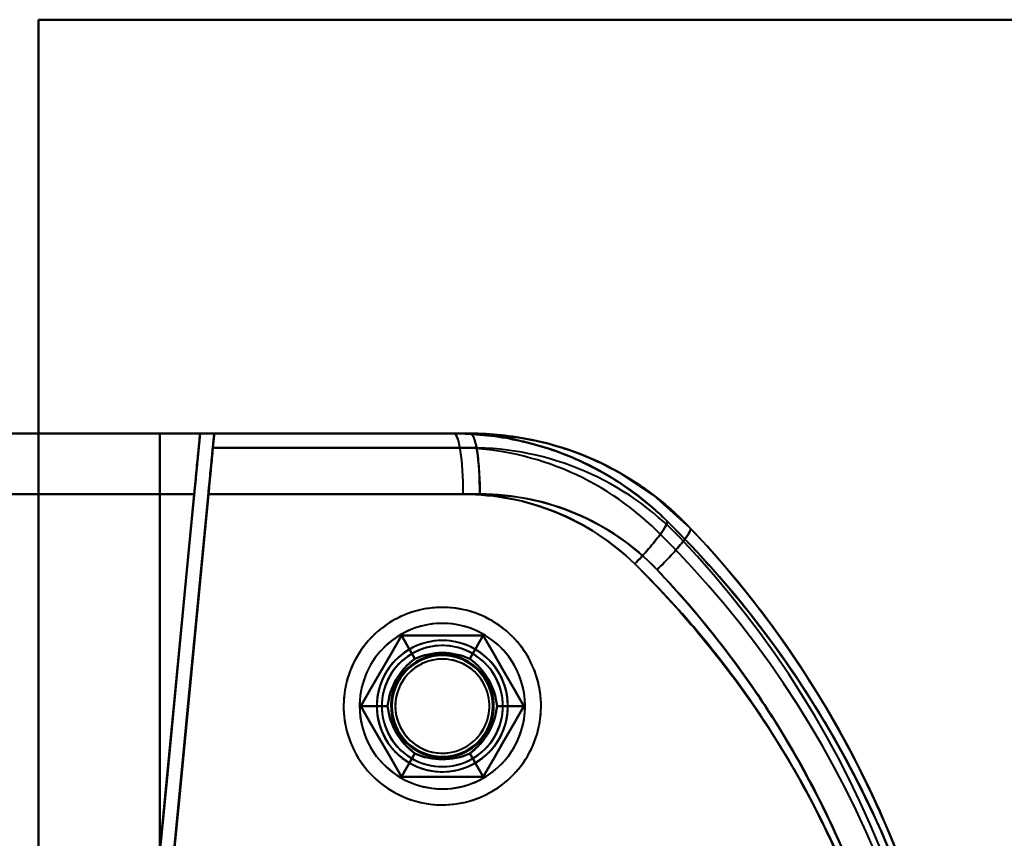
# Model space of a CAD drawing. Header units: millimetres. Extents: x -1321 to 1388, y -120 to 1267.
# Tile 33 of 88: x -411 to -362, y 310 to 351. Entities that reach past the tile are written whole.
import ezdxf

# ---------------------------------------------------------------- set-up
doc = ezdxf.new("R2010")
doc.units = ezdxf.units.MM
doc.layers.add('G-IMPT', color=8, linetype='Continuous', lineweight=40)

# ---------------------------------------------------------------- blocks, each defined once
blk = doc.blocks.new('NEXA 1500 CALQUES_dwg-769064-Droite')
at = {"layer": 'G-IMPT'}
for p, q in [((-434.805, 330.372), (-402, 330.372)), ((-434.805, 330.372), (-402, 330.372)), ((-402, 330.372), (-434.805, 330.372)), ((-402, 330.372), (-434.805, 330.372)), ((-388.605, 330.372), (-401.302, 330.372)), ((-388.605, 330.372), (-401.302, 330.372)), ((-401.302, 330.372), (-388.605, 330.372)), ((-401.297, 330.372), (-389.419, 330.372)), ((-401.297, 330.372), (-389.419, 330.372)), ((-389.419, 330.372), (-401.297, 330.372)), ((-434.721, 327.372), (-402.288, 327.372)), ((-434.721, 327.372), (-402.288, 327.372)), ((-402.288, 327.372), (-434.721, 327.372)), ((-402.288, 327.372), (-434.721, 327.372)), ((-388.143, 327.372), (-401.589, 327.372)), ((-401.589, 327.372), (-388.143, 327.372)), ((-388.963, 327.372), (-401.585, 327.372)), ((-401.585, 327.372), (-388.963, 327.372))]:
    blk.add_line(p, q, dxfattribs=at)
at = {"layer": 'G-IMPT', "flags": 128}
for points in [[(-350, 350.872), (-365, 350.872), (-380, 350.872), (-395, 350.872), (-410, 350.872)], [(-410, 350.872), (-410, 320.872), (-410, 290.872), (-410, 260.872), (-410, 230.872)], [(-410, 230.872), (-410, 260.872), (-410, 290.872), (-410, 320.872), (-410, 350.872)], [(-410, 350.872), (-395, 350.872), (-380, 350.872), (-365, 350.872), (-350, 350.872)], [(-350, 350.872), (-365, 350.872), (-380, 350.872), (-395, 350.872), (-410, 350.872)], [(-410, 350.872), (-395, 350.872), (-380, 350.872), (-365, 350.872), (-350, 350.872)], [(-410, 350.872), (-410, 320.872), (-410, 290.872), (-410, 260.872), (-410, 230.872)], [(-410, 230.872), (-410, 260.872), (-410, 290.872), (-410, 320.872), (-410, 350.872)], [(-410, 350.872), (-410, 320.872), (-410, 290.872), (-410, 260.872), (-410, 230.872)], [(-410, 230.872), (-410, 260.872), (-410, 290.872), (-410, 320.872), (-410, 350.872)], [(-350, 350.872), (-365, 350.872), (-380, 350.872), (-395, 350.872), (-410, 350.872)], [(-410, 350.872), (-395, 350.872), (-380, 350.872), (-365, 350.872), (-350, 350.872)], [(-410, 230.872), (-410, 260.872), (-410, 290.872), (-410, 320.872), (-410, 350.872)], [(-410, 350.872), (-395, 350.872), (-380, 350.872), (-365, 350.872), (-350, 350.872)], [(-350, 350.872), (-365, 350.872), (-380, 350.872), (-395, 350.872), (-410, 350.872)], [(-410, 350.872), (-410, 320.872), (-410, 290.872), (-410, 260.872), (-410, 230.872)], [(-434.805, 330.372), (-420.183, 330.372), (-405.601, 330.372), (-402, 330.372)], [(-402, 330.372), (-416.569, 330.372), (-431.182, 330.372), (-434.805, 330.372)], [(-410, 330.372), (-415.746, 330.372), (-421.492, 330.372), (-427.238, 330.372), (-432.985, 330.372)], [(-432.985, 330.372), (-427.238, 330.372), (-421.492, 330.372), (-415.746, 330.372), (-410, 330.372)], [(-432.985, 330.372), (-427.238, 330.372), (-421.492, 330.372), (-415.746, 330.372), (-410, 330.372)], [(-410, 330.372), (-415.746, 330.372), (-421.492, 330.372), (-427.238, 330.372), (-432.985, 330.372)], [(-410, 251.372), (-410, 271.122), (-410, 290.872), (-410, 310.622), (-410, 330.372)], [(-404, 330.372), (-405.5, 330.372), (-407, 330.372), (-408.5, 330.372), (-410, 330.372)], [(-410, 330.372), (-410, 310.622), (-410, 290.872), (-410, 271.122), (-410, 251.372)], [(-410, 330.372), (-408.5, 330.372), (-407, 330.372), (-405.5, 330.372), (-404, 330.372)], [(-410, 251.372), (-410, 271.122), (-410, 290.872), (-410, 310.622), (-410, 330.372)], [(-410, 330.372), (-410, 310.622), (-410, 290.872), (-410, 271.122), (-410, 251.372)], [(-410, 330.372), (-408.5, 330.372), (-407, 330.372), (-405.5, 330.372), (-404, 330.372)], [(-404, 330.372), (-405.5, 330.372), (-407, 330.372), (-408.5, 330.372), (-410, 330.372)], [(-402, 330.372), (-402.551, 324.634), (-403.101, 318.895), (-403.652, 313.156), (-404.203, 307.417)], [(-404.203, 307.417), (-403.652, 313.156), (-403.101, 318.895), (-402.551, 324.634), (-402, 330.372)], [(-404.203, 307.417), (-403.652, 313.156), (-403.101, 318.895), (-402.551, 324.634), (-402, 330.372)], [(-402, 330.372), (-402.551, 324.634), (-403.101, 318.895), (-403.652, 313.156), (-404.203, 307.417)], [(-404, 251.372), (-404, 271.122), (-404, 290.872), (-404, 310.622), (-404, 330.372)], [(-404, 330.372), (-404, 310.622), (-404, 290.872), (-404, 271.122), (-404, 251.372)], [(-404, 330.372), (-400.355, 330.372), (-396.709, 330.372), (-393.064, 330.372), (-389.419, 330.372)], [(-404, 251.372), (-404, 271.122), (-404, 290.872), (-404, 310.622), (-404, 330.372)], [(-404, 330.372), (-404, 310.622), (-404, 290.872), (-404, 271.122), (-404, 251.372)], [(-388.605, 330.372), (-392.454, 330.372), (-396.302, 330.372), (-400.151, 330.372), (-404, 330.372)], [(-404, 330.372), (-404, 310.622), (-404, 290.872), (-404, 271.122), (-404, 251.372)], [(-404, 251.372), (-404, 271.122), (-404, 290.872), (-404, 310.622), (-404, 330.372)], [(-404, 330.372), (-404, 310.622), (-404, 290.872), (-404, 271.122), (-404, 251.372)], [(-389.419, 330.372), (-393.064, 330.372), (-396.709, 330.372), (-400.355, 330.372), (-404, 330.372)], [(-404, 251.372), (-404, 271.122), (-404, 290.872), (-404, 310.622), (-404, 330.372)], [(-404, 330.372), (-400.151, 330.372), (-396.302, 330.372), (-392.454, 330.372), (-388.605, 330.372)], [(-402, 330.372), (-398.855, 330.372), (-395.709, 330.372), (-392.564, 330.372), (-389.419, 330.372)], [(-388.605, 330.372), (-391.954, 330.372), (-395.302, 330.372), (-398.651, 330.372), (-402, 330.372)], [(-389.419, 330.372), (-392.564, 330.372), (-395.709, 330.372), (-398.855, 330.372), (-402, 330.372)], [(-402, 330.372), (-398.651, 330.372), (-395.302, 330.372), (-391.954, 330.372), (-388.605, 330.372)], [(-401.369, 329.672), (-401.352, 329.847), (-401.335, 330.022), (-401.318, 330.197), (-401.302, 330.372)], [(-401.302, 330.372), (-401.318, 330.197), (-401.335, 330.022), (-401.352, 329.847), (-401.369, 329.672)], [(-401.297, 330.372), (-401.314, 330.197), (-401.33, 330.022), (-401.347, 329.847), (-401.364, 329.672)], [(-401.364, 329.672), (-401.347, 329.847), (-401.33, 330.022), (-401.314, 330.197), (-401.297, 330.372)], [(-401.302, 330.372), (-398.127, 330.372), (-394.953, 330.372), (-391.779, 330.372), (-388.605, 330.372)], [(-388.605, 330.372), (-391.779, 330.372), (-394.953, 330.372), (-398.127, 330.372), (-401.302, 330.372)], [(-401.297, 330.372), (-398.327, 330.372), (-395.358, 330.372), (-392.388, 330.372), (-389.419, 330.372)], [(-389.419, 330.372), (-392.388, 330.372), (-395.358, 330.372), (-398.327, 330.372), (-401.297, 330.372)], [(-388.605, 330.372), (-386.215, 330.177), (-385.266, 329.991)], [(-401.369, 329.672), (-401.912, 324.013), (-402.455, 318.353), (-402.998, 312.694), (-403.541, 307.034)], [(-403.541, 307.034), (-402.998, 312.694), (-402.455, 318.353), (-401.912, 324.013), (-401.369, 329.672)], [(-403.506, 307.35), (-402.97, 312.931), (-402.435, 318.511), (-401.899, 324.092), (-401.364, 329.672)], [(-401.364, 329.672), (-401.899, 324.092), (-402.435, 318.511), (-402.97, 312.931), (-403.506, 307.35)], [(-388.605, 329.672), (-391.796, 329.672), (-394.987, 329.672), (-398.178, 329.672), (-401.369, 329.672)], [(-401.369, 329.672), (-398.178, 329.672), (-394.987, 329.672), (-391.796, 329.672), (-388.605, 329.672)], [(-388.605, 329.672), (-391.796, 329.672), (-394.987, 329.672), (-398.178, 329.672), (-401.369, 329.672)], [(-401.369, 329.672), (-398.178, 329.672), (-394.987, 329.672), (-391.796, 329.672), (-388.605, 329.672)], [(-401.364, 329.672), (-398.378, 329.672), (-395.391, 329.672), (-392.405, 329.672), (-389.419, 329.672)], [(-401.364, 329.672), (-398.378, 329.672), (-395.391, 329.672), (-392.405, 329.672), (-389.419, 329.672)], [(-389.419, 329.672), (-392.405, 329.672), (-395.391, 329.672), (-398.378, 329.672), (-401.364, 329.672)], [(-389.419, 329.672), (-392.405, 329.672), (-395.391, 329.672), (-398.378, 329.672), (-401.364, 329.672)], [(-377.721, 325.694), (-379.519, 327.306), (-381.293, 328.471)], [(-402.288, 327.372), (-402.766, 322.385), (-403.245, 317.396), (-403.724, 312.407), (-404.203, 307.417)], [(-404.203, 307.417), (-403.724, 312.407), (-403.245, 317.396), (-402.766, 322.385), (-402.288, 327.372)], [(-404.203, 307.417), (-403.724, 312.407), (-403.245, 317.396), (-402.766, 322.385), (-402.288, 327.372)], [(-402.288, 327.372), (-402.766, 322.385), (-403.245, 317.396), (-403.724, 312.407), (-404.203, 307.417)], [(-401.589, 327.372), (-402.077, 322.289), (-402.565, 317.205), (-403.053, 312.12), (-403.541, 307.034)], [(-403.541, 307.034), (-403.053, 312.12), (-402.565, 317.205), (-402.077, 322.289), (-401.589, 327.372)], [(-403.506, 307.35), (-403.026, 312.357), (-402.545, 317.363), (-402.065, 322.368), (-401.585, 327.372)], [(-401.585, 327.372), (-402.065, 322.368), (-402.545, 317.363), (-403.026, 312.357), (-403.506, 307.35)], [(-387.555, 321.108), (-387.726, 321.202), (-387.901, 321.289), (-388.079, 321.37), (-388.261, 321.443), (-388.445, 321.509), (-388.632, 321.567), (-388.82, 321.618), (-389.011, 321.662), (-389.203, 321.697), (-389.397, 321.725), (-389.592, 321.746), (-389.787, 321.758), (-389.982, 321.763), (-390.178, 321.759), (-390.373, 321.748), (-390.568, 321.73), (-390.762, 321.703), (-390.954, 321.669), (-391.145, 321.627), (-391.335, 321.577), (-391.522, 321.52), (-391.706, 321.455), (-391.888, 321.384), (-392.067, 321.304), (-392.243, 321.218), (-392.415, 321.125), (-392.583, 321.025), (-392.747, 320.918), (-392.906, 320.805), (-393.061, 320.686), (-393.211, 320.561), (-393.356, 320.429), (-393.496, 320.292), (-393.63, 320.15), (-393.758, 320.002), (-393.88, 319.849), (-393.996, 319.691), (-394.106, 319.529), (-394.209, 319.363), (-394.305, 319.193), (-394.394, 319.019), (-394.477, 318.841), (-394.552, 318.661), (-394.62, 318.477), (-394.68, 318.291), (-394.733, 318.103), (-394.778, 317.913), (-394.816, 317.721), (-394.846, 317.528), (-394.869, 317.333), (-394.883, 317.138), (-394.89, 316.943), (-394.889, 316.747), (-394.88, 316.552), (-394.863, 316.357), (-394.839, 316.163), (-394.806, 315.97), (-394.766, 315.778), (-394.719, 315.589), (-394.664, 315.401), (-394.601, 315.216), (-394.531, 315.033), (-394.454, 314.853), (-394.37, 314.677), (-394.279, 314.504), (-394.18, 314.334), (-394.076, 314.169), (-393.964, 314.009), (-393.847, 313.852), (-393.723, 313.701), (-393.593, 313.555), (-393.457, 313.414), (-393.316, 313.278), (-393.17, 313.148), (-393.018, 313.025), (-392.862, 312.907), (-392.701, 312.796), (-392.536, 312.691), (-392.445, 312.637)], [(-387.555, 312.637), (-387.387, 312.738), (-387.224, 312.846), (-387.065, 312.96), (-386.911, 313.081), (-386.762, 313.207), (-386.618, 313.34), (-386.48, 313.478), (-386.347, 313.621), (-386.22, 313.77), (-386.099, 313.924), (-385.984, 314.082), (-385.875, 314.245), (-385.774, 314.412), (-385.679, 314.583), (-385.59, 314.757), (-385.509, 314.936), (-385.436, 315.117), (-385.369, 315.301), (-385.31, 315.487), (-385.258, 315.676), (-385.214, 315.866), (-385.178, 316.058), (-385.149, 316.252), (-385.128, 316.446), (-385.115, 316.642), (-385.11, 316.837), (-385.112, 317.033), (-385.123, 317.228), (-385.141, 317.423), (-385.167, 317.617), (-385.2, 317.809), (-385.241, 318.001), (-385.29, 318.19), (-385.347, 318.377), (-385.411, 318.562), (-385.482, 318.744), (-385.561, 318.923), (-385.646, 319.099), (-385.739, 319.272), (-385.838, 319.44), (-385.944, 319.605), (-386.056, 319.765), (-386.175, 319.92), (-386.3, 320.07), (-386.431, 320.216), (-386.568, 320.356), (-386.71, 320.49), (-386.857, 320.619), (-387.009, 320.742), (-387.166, 320.858), (-387.328, 320.968), (-387.494, 321.072), (-387.664, 321.169), (-387.838, 321.259), (-388.015, 321.342), (-388.195, 321.417), (-388.378, 321.486), (-388.564, 321.547), (-388.752, 321.601), (-388.942, 321.647), (-389.134, 321.685), (-389.327, 321.716), (-389.522, 321.739), (-389.717, 321.755), (-389.912, 321.762), (-390.108, 321.762), (-390.303, 321.753), (-390.498, 321.737), (-390.692, 321.714), (-390.885, 321.682), (-391.077, 321.643), (-391.267, 321.596), (-391.455, 321.541), (-391.64, 321.479), (-391.823, 321.41), (-392.003, 321.334), (-392.18, 321.25), (-392.353, 321.159), (-392.445, 321.108)], [(-392.445, 321.108), (-392.613, 321.006), (-392.776, 320.899), (-392.935, 320.784), (-393.089, 320.664), (-393.238, 320.537), (-393.382, 320.405), (-393.52, 320.267), (-393.653, 320.123), (-393.78, 319.975), (-393.901, 319.821), (-394.016, 319.663), (-394.125, 319.5), (-394.226, 319.333), (-394.321, 319.162), (-394.41, 318.987), (-394.491, 318.809), (-394.564, 318.628), (-394.631, 318.444), (-394.69, 318.258), (-394.742, 318.069), (-394.786, 317.878), (-394.822, 317.686), (-394.851, 317.493), (-394.872, 317.298), (-394.885, 317.103), (-394.89, 316.908), (-394.888, 316.712), (-394.877, 316.517), (-394.859, 316.322), (-394.833, 316.128), (-394.8, 315.935), (-394.759, 315.744), (-394.71, 315.555), (-394.653, 315.367), (-394.589, 315.183), (-394.518, 315), (-394.439, 314.821), (-394.354, 314.645), (-394.261, 314.473), (-394.162, 314.304), (-394.056, 314.14), (-393.944, 313.98), (-393.825, 313.825), (-393.7, 313.674), (-393.569, 313.529), (-393.432, 313.389), (-393.29, 313.254), (-393.143, 313.126), (-392.991, 313.003), (-392.834, 312.886), (-392.672, 312.776), (-392.506, 312.673), (-392.336, 312.576), (-392.162, 312.486), (-391.985, 312.403), (-391.805, 312.327), (-391.622, 312.259), (-391.436, 312.197), (-391.248, 312.144), (-391.058, 312.098), (-390.866, 312.059), (-390.673, 312.028), (-390.478, 312.005), (-390.283, 311.99), (-390.088, 311.983), (-389.892, 311.983), (-389.697, 311.991), (-389.502, 312.007), (-389.308, 312.031), (-389.115, 312.063), (-388.923, 312.102), (-388.733, 312.149), (-388.545, 312.203), (-388.36, 312.265), (-388.177, 312.334), (-387.997, 312.411), (-387.82, 312.495), (-387.647, 312.585), (-387.555, 312.637)], [(-392.445, 312.637), (-392.274, 312.543), (-392.099, 312.455), (-391.921, 312.375), (-391.739, 312.302), (-391.555, 312.236), (-391.368, 312.177), (-391.18, 312.126), (-390.989, 312.083), (-390.797, 312.047), (-390.603, 312.019), (-390.408, 311.999), (-390.213, 311.987), (-390.018, 311.982), (-389.822, 311.985), (-389.627, 311.996), (-389.432, 312.015), (-389.238, 312.042), (-389.046, 312.076), (-388.855, 312.118), (-388.665, 312.168), (-388.478, 312.225), (-388.294, 312.289), (-388.112, 312.361), (-387.933, 312.44), (-387.757, 312.526), (-387.585, 312.62), (-387.417, 312.72), (-387.253, 312.826), (-387.094, 312.939), (-386.939, 313.059), (-386.789, 313.184), (-386.644, 313.315), (-386.504, 313.453), (-386.37, 313.595), (-386.242, 313.743), (-386.12, 313.896), (-386.004, 314.053), (-385.894, 314.215), (-385.791, 314.382), (-385.695, 314.552), (-385.606, 314.726), (-385.523, 314.903), (-385.448, 315.084), (-385.38, 315.267), (-385.32, 315.453), (-385.267, 315.642), (-385.222, 315.832), (-385.184, 316.024), (-385.154, 316.217), (-385.131, 316.411), (-385.117, 316.606), (-385.11, 316.802), (-385.111, 316.998), (-385.12, 317.193), (-385.137, 317.388), (-385.161, 317.582), (-385.194, 317.775), (-385.234, 317.966), (-385.281, 318.156), (-385.336, 318.344), (-385.399, 318.529), (-385.469, 318.712), (-385.546, 318.891), (-385.63, 319.068), (-385.721, 319.241), (-385.82, 319.41), (-385.924, 319.575), (-386.036, 319.736), (-386.153, 319.892), (-386.277, 320.044), (-386.407, 320.19), (-386.543, 320.331), (-386.684, 320.467), (-386.83, 320.596), (-386.982, 320.72), (-387.138, 320.838), (-387.299, 320.949), (-387.464, 321.054), (-387.555, 321.108)], [(-392.021, 320.372), (-392.526, 319.497), (-393.031, 318.622), (-393.536, 317.747), (-394.041, 316.872)], [(-394.041, 316.872), (-393.536, 317.747), (-393.031, 318.622), (-392.526, 319.497), (-392.021, 320.372)], [(-394.041, 316.872), (-393.536, 317.747), (-393.031, 318.622), (-392.526, 319.497), (-392.021, 320.372)], [(-392.021, 320.372), (-392.526, 319.497), (-393.031, 318.622), (-393.536, 317.747), (-394.041, 316.872)], [(-392.021, 320.372), (-392.526, 319.497), (-393.031, 318.622), (-393.536, 317.747), (-394.041, 316.872)], [(-394.041, 316.872), (-393.536, 317.747), (-393.031, 318.622), (-392.526, 319.497), (-392.021, 320.372)], [(-392.021, 320.372), (-392.526, 319.497), (-393.031, 318.622), (-393.536, 317.747), (-394.041, 316.872)], [(-394.041, 316.872), (-393.536, 317.747), (-393.031, 318.622), (-392.526, 319.497), (-392.021, 320.372)], [(-394.041, 316.872), (-393.536, 317.747), (-393.031, 318.622), (-392.526, 319.497), (-392.021, 320.372)], [(-392.021, 320.372), (-392.526, 319.497), (-393.031, 318.622), (-393.536, 317.747), (-394.041, 316.872)], [(-394.041, 316.872), (-393.536, 317.747), (-393.031, 318.622), (-392.526, 319.497), (-392.021, 320.372)], [(-392.021, 320.372), (-392.526, 319.497), (-393.031, 318.622), (-393.536, 317.747), (-394.041, 316.872)], [(-387.979, 320.372), (-388.99, 320.372), (-390, 320.372), (-391.01, 320.372), (-392.021, 320.372)], [(-392.021, 320.372), (-391.854, 320.084), (-391.688, 319.795), (-391.521, 319.507), (-391.355, 319.218)], [(-391.355, 319.218), (-391.521, 319.507), (-391.688, 319.795), (-391.854, 320.084), (-392.021, 320.372)], [(-391.355, 319.218), (-391.521, 319.507), (-391.688, 319.795), (-391.854, 320.084), (-392.021, 320.372)], [(-392.021, 320.372), (-391.01, 320.372), (-390, 320.372), (-388.99, 320.372), (-387.979, 320.372)], [(-392.021, 320.372), (-391.854, 320.084), (-391.688, 319.795), (-391.521, 319.507), (-391.355, 319.218)], [(-392.021, 320.372), (-391.01, 320.372), (-390, 320.372), (-388.99, 320.372), (-387.979, 320.372)], [(-387.979, 320.372), (-388.99, 320.372), (-390, 320.372), (-391.01, 320.372), (-392.021, 320.372)], [(-387.979, 320.372), (-388.99, 320.372), (-390, 320.372), (-391.01, 320.372), (-392.021, 320.372)], [(-392.021, 320.372), (-391.01, 320.372), (-390, 320.372), (-388.99, 320.372), (-387.979, 320.372)], [(-387.979, 320.372), (-388.99, 320.372), (-390, 320.372), (-391.01, 320.372), (-392.021, 320.372)], [(-392.021, 320.372), (-391.01, 320.372), (-390, 320.372), (-388.99, 320.372), (-387.979, 320.372)], [(-392.021, 320.372), (-391.01, 320.372), (-390, 320.372), (-388.99, 320.372), (-387.979, 320.372)], [(-387.979, 320.372), (-388.99, 320.372), (-390, 320.372), (-391.01, 320.372), (-392.021, 320.372)], [(-392.021, 320.372), (-391.01, 320.372), (-390, 320.372), (-388.99, 320.372), (-387.979, 320.372)], [(-387.979, 320.372), (-388.99, 320.372), (-390, 320.372), (-391.01, 320.372), (-392.021, 320.372)], [(-387.979, 320.372), (-388.146, 320.084), (-388.312, 319.795), (-388.479, 319.507), (-388.645, 319.218)], [(-388.645, 319.218), (-388.479, 319.507), (-388.312, 319.795), (-388.146, 320.084), (-387.979, 320.372)], [(-387.979, 320.372), (-388.146, 320.084), (-388.312, 319.795), (-388.479, 319.507), (-388.645, 319.218)], [(-388.645, 319.218), (-388.479, 319.507), (-388.312, 319.795), (-388.146, 320.084), (-387.979, 320.372)], [(-385.959, 316.872), (-386.464, 317.747), (-386.969, 318.622), (-387.474, 319.497), (-387.979, 320.372)], [(-387.979, 320.372), (-387.474, 319.497), (-386.969, 318.622), (-386.464, 317.747), (-385.959, 316.872)], [(-387.979, 320.372), (-387.474, 319.497), (-386.969, 318.622), (-386.464, 317.747), (-385.959, 316.872)], [(-385.959, 316.872), (-386.464, 317.747), (-386.969, 318.622), (-387.474, 319.497), (-387.979, 320.372)], [(-385.959, 316.872), (-386.464, 317.747), (-386.969, 318.622), (-387.474, 319.497), (-387.979, 320.372)], [(-387.979, 320.372), (-387.474, 319.497), (-386.969, 318.622), (-386.464, 317.747), (-385.959, 316.872)], [(-385.959, 316.872), (-386.464, 317.747), (-386.969, 318.622), (-387.474, 319.497), (-387.979, 320.372)], [(-387.979, 320.372), (-387.474, 319.497), (-386.969, 318.622), (-386.464, 317.747), (-385.959, 316.872)], [(-387.979, 320.372), (-387.474, 319.497), (-386.969, 318.622), (-386.464, 317.747), (-385.959, 316.872)], [(-385.959, 316.872), (-386.464, 317.747), (-386.969, 318.622), (-387.474, 319.497), (-387.979, 320.372)], [(-387.979, 320.372), (-387.474, 319.497), (-386.969, 318.622), (-386.464, 317.747), (-385.959, 316.872)], [(-385.959, 316.872), (-386.464, 317.747), (-386.969, 318.622), (-387.474, 319.497), (-387.979, 320.372)], [(-394.041, 316.872), (-393.708, 316.872), (-393.375, 316.872), (-393.042, 316.872), (-392.709, 316.872)], [(-392.709, 316.872), (-393.042, 316.872), (-393.375, 316.872), (-393.708, 316.872), (-394.041, 316.872)], [(-394.041, 316.872), (-393.536, 315.997), (-393.031, 315.122), (-392.526, 314.247), (-392.021, 313.372)], [(-392.021, 313.372), (-392.526, 314.247), (-393.031, 315.122), (-393.536, 315.997), (-394.041, 316.872)], [(-394.041, 316.872), (-393.708, 316.872), (-393.375, 316.872), (-393.042, 316.872), (-392.709, 316.872)], [(-392.709, 316.872), (-393.042, 316.872), (-393.375, 316.872), (-393.708, 316.872), (-394.041, 316.872)], [(-392.021, 313.372), (-392.526, 314.247), (-393.031, 315.122), (-393.536, 315.997), (-394.041, 316.872)], [(-394.041, 316.872), (-393.536, 315.997), (-393.031, 315.122), (-392.526, 314.247), (-392.021, 313.372)], [(-394.041, 316.872), (-393.536, 315.997), (-393.031, 315.122), (-392.526, 314.247), (-392.021, 313.372)], [(-392.021, 313.372), (-392.526, 314.247), (-393.031, 315.122), (-393.536, 315.997), (-394.041, 316.872)], [(-394.041, 316.872), (-393.536, 315.997), (-393.031, 315.122), (-392.526, 314.247), (-392.021, 313.372)], [(-392.021, 313.372), (-392.526, 314.247), (-393.031, 315.122), (-393.536, 315.997), (-394.041, 316.872)], [(-392.021, 313.372), (-392.526, 314.247), (-393.031, 315.122), (-393.536, 315.997), (-394.041, 316.872)], [(-394.041, 316.872), (-393.536, 315.997), (-393.031, 315.122), (-392.526, 314.247), (-392.021, 313.372)], [(-392.021, 313.372), (-392.526, 314.247), (-393.031, 315.122), (-393.536, 315.997), (-394.041, 316.872)], [(-394.041, 316.872), (-393.536, 315.997), (-393.031, 315.122), (-392.526, 314.247), (-392.021, 313.372)], [(-387.979, 313.372), (-387.474, 314.247), (-386.969, 315.122), (-386.464, 315.997), (-385.959, 316.872)], [(-385.959, 316.872), (-386.464, 315.997), (-386.969, 315.122), (-387.474, 314.247), (-387.979, 313.372)], [(-385.959, 316.872), (-386.464, 315.997), (-386.969, 315.122), (-387.474, 314.247), (-387.979, 313.372)], [(-387.979, 313.372), (-387.474, 314.247), (-386.969, 315.122), (-386.464, 315.997), (-385.959, 316.872)], [(-387.979, 313.372), (-387.474, 314.247), (-386.969, 315.122), (-386.464, 315.997), (-385.959, 316.872)], [(-385.959, 316.872), (-386.464, 315.997), (-386.969, 315.122), (-387.474, 314.247), (-387.979, 313.372)], [(-387.979, 313.372), (-387.474, 314.247), (-386.969, 315.122), (-386.464, 315.997), (-385.959, 316.872)], [(-385.959, 316.872), (-386.464, 315.997), (-386.969, 315.122), (-387.474, 314.247), (-387.979, 313.372)], [(-385.959, 316.872), (-386.464, 315.997), (-386.969, 315.122), (-387.474, 314.247), (-387.979, 313.372)], [(-387.979, 313.372), (-387.474, 314.247), (-386.969, 315.122), (-386.464, 315.997), (-385.959, 316.872)], [(-385.959, 316.872), (-386.464, 315.997), (-386.969, 315.122), (-387.474, 314.247), (-387.979, 313.372)], [(-387.979, 313.372), (-387.474, 314.247), (-386.969, 315.122), (-386.464, 315.997), (-385.959, 316.872)], [(-385.959, 316.872), (-386.292, 316.872), (-386.625, 316.872), (-386.958, 316.872), (-387.291, 316.872)], [(-387.291, 316.872), (-386.958, 316.872), (-386.625, 316.872), (-386.292, 316.872), (-385.959, 316.872)], [(-385.959, 316.872), (-386.292, 316.872), (-386.625, 316.872), (-386.958, 316.872), (-387.291, 316.872)], [(-387.291, 316.872), (-386.958, 316.872), (-386.625, 316.872), (-386.292, 316.872), (-385.959, 316.872)], [(-391.355, 314.526), (-391.521, 314.238), (-391.688, 313.949), (-391.854, 313.661), (-392.021, 313.372)], [(-392.021, 313.372), (-391.854, 313.661), (-391.688, 313.949), (-391.521, 314.238), (-391.355, 314.526)], [(-392.021, 313.372), (-391.854, 313.661), (-391.688, 313.949), (-391.521, 314.238), (-391.355, 314.526)], [(-391.355, 314.526), (-391.521, 314.238), (-391.688, 313.949), (-391.854, 313.661), (-392.021, 313.372)], [(-387.979, 313.372), (-388.146, 313.661), (-388.312, 313.949), (-388.479, 314.238), (-388.645, 314.526)], [(-388.645, 314.526), (-388.479, 314.238), (-388.312, 313.949), (-388.146, 313.661), (-387.979, 313.372)], [(-387.979, 313.372), (-388.146, 313.661), (-388.312, 313.949), (-388.479, 314.238), (-388.645, 314.526)], [(-388.645, 314.526), (-388.479, 314.238), (-388.312, 313.949), (-388.146, 313.661), (-387.979, 313.372)], [(-392.021, 313.372), (-391.01, 313.372), (-390, 313.372), (-388.99, 313.372), (-387.979, 313.372)], [(-387.979, 313.372), (-388.99, 313.372), (-390, 313.372), (-391.01, 313.372), (-392.021, 313.372)], [(-387.979, 313.372), (-388.99, 313.372), (-390, 313.372), (-391.01, 313.372), (-392.021, 313.372)], [(-392.021, 313.372), (-391.01, 313.372), (-390, 313.372), (-388.99, 313.372), (-387.979, 313.372)], [(-392.021, 313.372), (-391.01, 313.372), (-390, 313.372), (-388.99, 313.372), (-387.979, 313.372)], [(-387.979, 313.372), (-388.99, 313.372), (-390, 313.372), (-391.01, 313.372), (-392.021, 313.372)], [(-392.021, 313.372), (-391.01, 313.372), (-390, 313.372), (-388.99, 313.372), (-387.979, 313.372)], [(-387.979, 313.372), (-388.99, 313.372), (-390, 313.372), (-391.01, 313.372), (-392.021, 313.372)], [(-387.979, 313.372), (-388.99, 313.372), (-390, 313.372), (-391.01, 313.372), (-392.021, 313.372)], [(-392.021, 313.372), (-391.01, 313.372), (-390, 313.372), (-388.99, 313.372), (-387.979, 313.372)], [(-387.979, 313.372), (-388.99, 313.372), (-390, 313.372), (-391.01, 313.372), (-392.021, 313.372)], [(-392.021, 313.372), (-391.01, 313.372), (-390, 313.372), (-388.99, 313.372), (-387.979, 313.372)]]:
    blk.add_lwpolyline(points, dxfattribs=at)
at = {"layer": 'G-IMPT'}
for centre, radius, start, end in [((-389.419, 315.372), 15, 45.3864, 90), ((-389.419, 315.372), 15, 45.3864, 90), ((-389.419, 315.372), 15, 45.3864, 90), ((-389.419, 315.372), 15, 45.3864, 90), ((-389.419, 315.372), 15, 45.3864, 90), ((-389.419, 315.372), 15, 45.3864, 90), ((-388.605, 315.372), 15, 43.4832, 90), ((-388.605, 315.372), 15, 43.4832, 90), ((-388.605, 315.372), 15, 43.4832, 90), ((-388.605, 315.372), 15, 43.4832, 90), ((-388.605, 315.372), 15, 43.4832, 90), ((-388.605, 315.372), 15, 43.4832, 90), ((-389.419, 315.372), 14.3, 45.3864, 90), ((-389.419, 315.372), 14.3, 45.3864, 90), ((-389.419, 315.372), 14.3, 45.3864, 90), ((-389.419, 315.372), 14.3, 45.3864, 90), ((-388.605, 315.372), 14.3, 43.4832, 90), ((-388.605, 315.372), 14.3, 43.4832, 90), ((-388.605, 315.372), 14.3, 43.4832, 90), ((-388.605, 315.372), 14.3, 43.4832, 90), ((-414, 290.457), 50, 316.5168, 45.3864), ((-414, 290.457), 50, 316.5168, 45.3864), ((-414, 290.457), 50, 316.5168, 45.3864), ((-414, 290.457), 50, 316.5168, 45.3864), ((-414, 290.457), 50, 316.5168, 45.3864), ((-414, 290.457), 50, 316.5168, 45.3864), ((-414, 290.457), 49.3, 316.5168, 45.3864), ((-414, 290.457), 49.3, 316.5168, 45.3864), ((-414, 290.457), 49.3, 316.5168, 45.3864), ((-414, 290.457), 49.3, 316.5168, 45.3864), ((-414, 291.287), 50, 314.6136, 43.4832), ((-414, 291.287), 50, 314.6136, 43.4832), ((-414, 291.287), 50, 314.6136, 43.4832), ((-414, 291.287), 50, 314.6136, 43.4832), ((-414, 291.287), 50, 314.6136, 43.4832), ((-414, 291.287), 50, 314.6136, 43.4832), ((-414, 291.287), 49.3, 314.6136, 43.4832), ((-414, 291.287), 49.3, 314.6136, 43.4832), ((-414, 291.287), 49.3, 314.6136, 43.4832), ((-414, 291.287), 49.3, 314.6136, 43.4832), ((-390, 316.872), 4.1, 60, 240), ((-390, 316.872), 4.1, 60, 240), ((-390, 316.872), 4.1, 30, 120), ((-390, 316.872), 4.1, 30, 120), ((-390, 316.872), 4.1, 120, 300), ((-390, 316.872), 4.1, 120, 300), ((-390, 316.872), 4.1, 330, 60), ((-390, 316.872), 4.1, 330, 60), ((-390, 316.872), 3.25, 0, 180), ((-390, 316.872), 3.25, 30, 210), ((-390, 316.872), 3.25, 60, 240), ((-390, 316.872), 3.25, 60, 240), ((-390, 316.872), 3.25, 0, 180), ((-390, 316.872), 3.25, 330, 150), ((-390, 316.872), 3.25, 30, 120), ((-390, 316.872), 3.25, 300, 120), ((-390, 316.872), 3.25, 120, 180), ((-390, 316.872), 3.25, 120, 300), ((-390, 316.872), 3, 30, 210), ((-390, 316.872), 3, 30, 210), ((-390, 316.872), 3, 30, 210), ((-390, 316.872), 3, 60, 240), ((-390, 316.872), 3, 120, 300), ((-390, 316.872), 3, 330, 150), ((-390, 316.872), 3, 330, 150), ((-390, 316.872), 3, 60, 150), ((-390, 316.872), 2.548, 60, 240), ((-390, 316.872), 2.548, 60, 240), ((-390, 316.872), 2.548, 60, 240), ((-390, 316.872), 2.548, 60, 240), ((-390, 316.872), 3, 300, 120), ((-390, 316.872), 3, 240, 60), ((-390, 316.872), 2.548, 300, 120), ((-390, 316.872), 2.548, 300, 120), ((-390, 316.872), 2.548, 300, 120), ((-390, 316.872), 2.548, 300, 120), ((-390, 316.872), 3, 330, 60), ((-390, 316.872), 3.25, 330, 60), ((-390, 316.872), 3.25, 0, 60), ((-390, 316.872), 2.548, 120, 300), ((-390, 316.872), 2.548, 120, 300), ((-390, 316.872), 2.548, 120, 300), ((-390, 316.872), 2.548, 120, 300), ((-390, 316.872), 2.5, 0, 180), ((-390, 316.872), 2.5, 0, 180), ((-390, 316.872), 2.5, 0, 180), ((-390, 316.872), 2.5, 0, 180), ((-390, 316.872), 2.5, 0, 180), ((-390, 316.872), 2.5, 0, 180), ((-390, 316.872), 2.5, 0, 180), ((-390, 316.872), 2.5, 0, 180), ((-390, 316.872), 2.33, 24.284, 204.284), ((-390, 316.872), 2.33, 24.284, 204.284), ((-390, 316.872), 2.33, 24.284, 204.284), ((-390, 316.872), 2.33, 24.284, 204.284), ((-390, 316.872), 2.33, 335.716, 155.716), ((-390, 316.872), 2.33, 335.716, 155.716), ((-390, 316.872), 2.33, 335.716, 155.716), ((-390, 316.872), 2.33, 335.716, 155.716), ((-390, 316.872), 2.548, 240, 60), ((-390, 316.872), 2.548, 240, 60), ((-390, 316.872), 2.548, 240, 60), ((-390, 316.872), 2.548, 240, 60), ((-390, 316.872), 3.25, 150, 330), ((-390, 316.872), 3.25, 210, 30), ((-390, 316.872), 3.25, 300, 30), ((-390, 316.872), 4.1, 300, 30), ((-390, 316.872), 4.1, 300, 30), ((-390, 316.872), 3, 150, 330), ((-390, 316.872), 3, 150, 330), ((-390, 316.872), 3, 150, 330), ((-390, 316.872), 3, 210, 30), ((-390, 316.872), 3, 210, 30), ((-390, 316.872), 3, 300, 30), ((-390, 316.872), 2.33, 155.716, 335.716), ((-390, 316.872), 2.33, 155.716, 335.716), ((-390, 316.872), 2.33, 155.716, 335.716), ((-390, 316.872), 2.33, 155.716, 335.716), ((-390, 316.872), 2.33, 204.284, 24.284), ((-390, 316.872), 2.33, 204.284, 24.284), ((-390, 316.872), 2.33, 204.284, 24.284), ((-390, 316.872), 2.33, 204.284, 24.284), ((-390, 316.872), 3.25, 180, 0), ((-390, 316.872), 3.25, 180, 300), ((-390, 316.872), 3.25, 180, 0), ((-390, 316.872), 2.5, 180, 0), ((-390, 316.872), 2.5, 180, 0), ((-390, 316.872), 2.5, 180, 0), ((-390, 316.872), 2.5, 180, 360), ((-390, 316.872), 2.5, 180, 0), ((-390, 316.872), 2.5, 180, 0), ((-390, 316.872), 2.5, 180, 0), ((-390, 316.872), 2.5, 180, 0), ((-390, 316.872), 3.25, 240, 0), ((-390, 316.872), 3, 210, 300), ((-390, 316.872), 3.25, 240, 330), ((-390, 316.872), 4.1, 240, 330), ((-390, 316.872), 4.1, 240, 330)]:
    blk.add_arc(centre, radius, start, end, dxfattribs=at)
for centre, ratio in [((-389.419, 327.372), 0.151868), ((-388.605, 327.372), 0.154092)]:
    blk.add_ellipse(centre, major_axis=(0, 3), ratio=ratio, start_param=4.712389, end_param=6.283185, dxfattribs=at)
for points in [[(-402, 330.372), (-402.003, 330.372), (-402.014, 330.216), (-402.079, 329.55), (-402.176, 328.553), (-402.248, 327.766), (-402.288, 327.372)], [(-402.288, 327.372), (-402.268, 327.579), (-402.23, 327.978), (-402.177, 328.527), (-402.127, 329.051), (-402.083, 329.509), (-402.047, 329.88), (-402.02, 330.164), (-402.004, 330.327), (-402, 330.369), (-402, 330.372)], [(-402, 330.372), (-402, 330.369), (-402.004, 330.327), (-402.02, 330.164), (-402.047, 329.88), (-402.083, 329.509), (-402.127, 329.051), (-402.177, 328.527), (-402.23, 327.978), (-402.268, 327.579), (-402.288, 327.372)], [(-402.288, 327.372), (-402.248, 327.766), (-402.176, 328.553), (-402.079, 329.55), (-402.014, 330.216), (-402.003, 330.372), (-402, 330.372)], [(-401.302, 330.372), (-401.304, 330.372), (-401.315, 330.216), (-401.38, 329.55), (-401.477, 328.554), (-401.549, 327.767), (-401.589, 327.372)], [(-401.589, 327.372), (-401.57, 327.579), (-401.531, 327.978), (-401.479, 328.527), (-401.428, 329.051), (-401.384, 329.509), (-401.349, 329.88), (-401.322, 330.164), (-401.306, 330.327), (-401.302, 330.369), (-401.302, 330.372)], [(-401.585, 327.372), (-401.544, 327.767), (-401.472, 328.554), (-401.376, 329.55), (-401.311, 330.216), (-401.3, 330.372), (-401.297, 330.372)], [(-401.297, 330.372), (-401.297, 330.369), (-401.301, 330.327), (-401.317, 330.164), (-401.344, 329.88), (-401.38, 329.509), (-401.424, 329.051), (-401.474, 328.527), (-401.527, 327.978), (-401.565, 327.579), (-401.585, 327.372)], [(-378.884, 326.05), (-379.576, 326.733), (-381.093, 327.964), (-383.694, 329.339), (-386.49, 330.18), (-388.442, 330.372), (-389.419, 330.372)], [(-388.963, 327.372), (-388.963, 327.726), (-388.986, 328.5), (-389.086, 329.561), (-389.247, 330.22), (-389.365, 330.372), (-389.419, 330.372)], [(-389.419, 330.372), (-388.443, 330.372), (-386.472, 330.176), (-383.7, 329.341), (-381.088, 327.96), (-379.584, 326.741), (-378.884, 326.05)], [(-388.605, 330.372), (-387.584, 330.372), (-385.548, 330.164), (-382.63, 329.242), (-379.974, 327.765), (-378.422, 326.434), (-377.721, 325.694)], [(-388.605, 330.372), (-388.55, 330.372), (-388.431, 330.22), (-388.268, 329.561), (-388.166, 328.5), (-388.143, 327.726), (-388.143, 327.372)], [(-377.721, 325.694), (-378.421, 326.432), (-379.991, 327.777), (-382.625, 329.241), (-385.548, 330.157), (-387.59, 330.372), (-388.605, 330.372)], [(-380.466, 323.915), (-381.6, 325.024), (-384.26, 326.757), (-387.392, 327.372), (-388.963, 327.372)], [(-388.963, 327.372), (-387.361, 327.366), (-384.274, 326.76), (-381.603, 325.022), (-380.466, 323.915)], [(-388.143, 327.372), (-386.51, 327.373), (-383.226, 326.702), (-380.498, 324.815), (-379.364, 323.63)], [(-379.364, 323.63), (-380.529, 324.836), (-383.226, 326.695), (-386.479, 327.366), (-388.143, 327.372)], [(-380.466, 323.915), (-380.239, 324.152), (-379.772, 324.664), (-379.189, 325.377), (-378.881, 325.866), (-378.854, 326.021), (-378.884, 326.05)], [(-378.884, 326.05), (-378.854, 326.021), (-378.881, 325.866), (-379.189, 325.377), (-379.772, 324.664), (-380.239, 324.152), (-380.466, 323.915)], [(-377.721, 256.05), (-373.277, 260.736), (-366.225, 271.854), (-362.733, 291.323), (-366.887, 310.678), (-374.299, 321.527), (-378.884, 326.05)], [(-379.364, 323.63), (-379.13, 323.859), (-378.649, 324.352), (-378.048, 325.039), (-377.726, 325.513), (-377.693, 325.665), (-377.721, 325.694)], [(-377.721, 325.694), (-377.693, 325.665), (-377.726, 325.513), (-378.048, 325.039), (-378.649, 324.352), (-379.13, 323.859), (-379.364, 323.63)], [(-377.721, 325.694), (-373.277, 321.009), (-366.225, 309.89), (-362.733, 290.422), (-366.887, 271.067), (-374.299, 260.218), (-378.884, 255.694)], [(-388.645, 319.218), (-389.079, 319.411), (-390, 319.604), (-390.921, 319.411), (-391.355, 319.218)], [(-391.355, 319.218), (-390.921, 319.411), (-390, 319.604), (-389.079, 319.411), (-388.645, 319.218)], [(-391.355, 319.218), (-390.929, 319.41), (-390, 319.606), (-389.07, 319.41), (-388.645, 319.218)], [(-388.645, 319.218), (-389.071, 319.41), (-390, 319.606), (-390.93, 319.41), (-391.355, 319.218)], [(-391.355, 319.218), (-391.738, 318.939), (-392.366, 318.239), (-392.659, 317.345), (-392.709, 316.872)], [(-392.709, 316.872), (-392.659, 317.344), (-392.366, 318.238), (-391.739, 318.939), (-391.355, 319.218)], [(-392.709, 316.872), (-392.663, 317.336), (-392.367, 318.239), (-391.733, 318.946), (-391.355, 319.218)], [(-391.355, 319.218), (-391.733, 318.946), (-392.367, 318.239), (-392.663, 317.336), (-392.709, 316.872)], [(-387.291, 316.872), (-387.341, 317.344), (-387.634, 318.238), (-388.261, 318.939), (-388.645, 319.218)], [(-388.645, 319.218), (-388.262, 318.939), (-387.634, 318.239), (-387.341, 317.345), (-387.291, 316.872)], [(-388.645, 319.218), (-388.267, 318.946), (-387.633, 318.239), (-387.337, 317.336), (-387.291, 316.872)], [(-387.291, 316.872), (-387.337, 317.336), (-387.633, 318.239), (-388.267, 318.946), (-388.645, 319.218)], [(-392.709, 316.872), (-392.659, 316.4), (-392.366, 315.506), (-391.739, 314.806), (-391.355, 314.526)], [(-391.355, 314.526), (-391.738, 314.805), (-392.366, 315.506), (-392.659, 316.4), (-392.709, 316.872)], [(-391.355, 314.526), (-391.733, 314.799), (-392.367, 315.506), (-392.663, 316.408), (-392.709, 316.872)], [(-392.709, 316.872), (-392.663, 316.408), (-392.367, 315.505), (-391.733, 314.798), (-391.355, 314.526)], [(-388.645, 314.526), (-388.262, 314.805), (-387.634, 315.506), (-387.341, 316.4), (-387.291, 316.872)], [(-387.291, 316.872), (-387.341, 316.4), (-387.634, 315.506), (-388.261, 314.806), (-388.645, 314.526)], [(-387.291, 316.872), (-387.337, 316.408), (-387.633, 315.505), (-388.267, 314.798), (-388.645, 314.526)], [(-388.645, 314.526), (-388.267, 314.799), (-387.633, 315.506), (-387.337, 316.408), (-387.291, 316.872)], [(-391.355, 314.526), (-390.921, 314.333), (-390, 314.14), (-389.079, 314.333), (-388.645, 314.526)], [(-388.645, 314.526), (-389.079, 314.333), (-390, 314.14), (-390.921, 314.333), (-391.355, 314.526)], [(-388.645, 314.526), (-389.071, 314.334), (-390, 314.139), (-390.93, 314.334), (-391.355, 314.526)], [(-391.355, 314.526), (-390.929, 314.334), (-390, 314.139), (-389.07, 314.334), (-388.645, 314.526)]]:
    blk.add_open_spline(points, degree=3, dxfattribs=at)
for points, knots in [([(-378.884, 326.05), (-376.584, 323.781), (-373.473, 320.046), (-370.117, 314.586), (-367.257, 308.72), (-364.815, 301.059), (-363.69, 291.284), (-364.466, 281.626), (-366.681, 273.749), (-369.297, 267.885), (-372.516, 262.214), (-375.506, 258.386), (-377.721, 256.05)], [0, 0, 0, 0, 0.125, 0.1875, 0.25, 0.375, 0.5, 0.625, 0.75, 0.8125, 0.875, 1, 1, 1, 1]), ([(-378.884, 255.694), (-376.584, 257.964), (-373.473, 261.699), (-370.117, 267.159), (-367.257, 273.025), (-364.815, 280.686), (-363.69, 290.46), (-364.466, 300.119), (-366.681, 307.996), (-369.297, 313.859), (-372.516, 319.531), (-375.506, 323.359), (-377.721, 325.694)], [0, 0, 0, 0, 0.125, 0.1875, 0.25, 0.375, 0.5, 0.625, 0.75, 0.8125, 0.875, 1, 1, 1, 1]), ([(-379.364, 258.115), (-377.27, 260.305), (-374.441, 263.895), (-371.391, 269.221), (-368.909, 274.73), (-366.803, 282.143), (-366.066, 291.239), (-367.136, 300.442), (-369.458, 307.651), (-372.17, 313.16), (-375.349, 318.285), (-378.292, 321.787), (-380.466, 323.915)], [0, 0, 0, 0, 0.125, 0.1875, 0.25, 0.375, 0.5, 0.625, 0.75, 0.8125, 0.875, 1, 1, 1, 1]), ([(-380.466, 323.915), (-378.217, 321.667), (-375.25, 318.12), (-372.099, 313.026), (-370.144, 309.051), (-368.568, 304.812), (-367.376, 300.333), (-366.605, 295.756), (-366.287, 291.258), (-366.45, 286.753), (-367.062, 282.154), (-368.1, 277.638), (-369.531, 273.347), (-371.353, 269.303), (-374.335, 264.098), (-377.187, 260.444), (-379.364, 258.115)], [0, 0, 0, 0, 0.125, 0.1875, 0.25, 0.3125, 0.375, 0.4375, 0.5, 0.5625, 0.625, 0.6875, 0.75, 0.8125, 0.875, 1, 1, 1, 1]), ([(-379.364, 323.63), (-377.27, 321.44), (-374.441, 317.849), (-371.391, 312.524), (-368.909, 307.015), (-366.803, 299.601), (-366.066, 290.506), (-367.136, 281.303), (-369.458, 274.094), (-372.17, 268.585), (-375.349, 263.46), (-378.292, 259.957), (-380.466, 257.83)], [0, 0, 0, 0, 0.125, 0.1875, 0.25, 0.375, 0.5, 0.625, 0.75, 0.8125, 0.875, 1, 1, 1, 1]), ([(-380.466, 257.83), (-378.217, 260.078), (-375.25, 263.625), (-372.099, 268.719), (-370.144, 272.694), (-368.568, 276.933), (-367.376, 281.411), (-366.605, 285.988), (-366.287, 290.486), (-366.45, 294.992), (-367.062, 299.591), (-368.1, 304.107), (-369.531, 308.398), (-371.353, 312.442), (-374.335, 317.647), (-377.187, 321.301), (-379.364, 323.63)], [0, 0, 0, 0, 0.125, 0.1875, 0.25, 0.3125, 0.375, 0.4375, 0.5, 0.5625, 0.625, 0.6875, 0.75, 0.8125, 0.875, 1, 1, 1, 1])]:
    blk.add_open_spline(points, degree=3, knots=knots, dxfattribs=at)

msp = doc.modelspace()

# ---------------------------------------------------------------- block references
at = {"layer": 'G-IMPT'}
msp.add_blockref('NEXA 1500 CALQUES_dwg-769064-Droite', (0, 0), dxfattribs=at)

doc.saveas('drawing.dxf')
